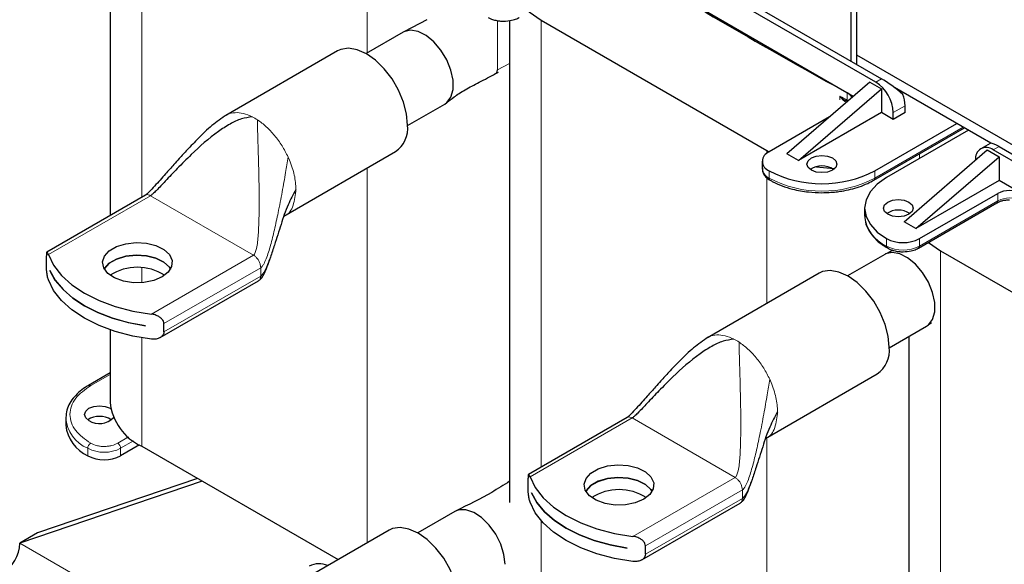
# Model space of a CAD drawing. Header units: millimetres. Extents: x 5 to 418, y 2 to 292.
# Tile 10 of 20: x 215 to 263, y 93 to 120. Entities that reach past the tile are written whole.
import ezdxf

# ---------------------------------------------------------------- set-up
doc = ezdxf.new("R2010")
doc.units = ezdxf.units.MM

msp = doc.modelspace()

# ---------------------------------------------------------------- linework, layer by layer
at = {"color": 7, "linetype": 'Continuous', "lineweight": 18}
for p, q in [((221.3481, 130.7382), (221.3481, 111.1129)), ((232.2092, 123.1608), (232.2092, 118.067)), ((238.4742, 117.2502), (238.4742, 119.619)), ((240.5814, 119.6351), (240.5814, 98.1232)), ((238.4742, 117.2502), (239.0583, 117.5581)), ((256.6893, 116.6555), (256.9721, 116.8188)), ((254.9702, 115.9728), (254.9702, 115.8095)), ((255.3187, 115.7793), (255.3187, 116.1386)), ((255.3615, 115.7537), (255.3187, 115.7793)), ((258.1035, 115.5124), (257.5378, 115.1858)), ((260.9037, 114.4836), (256.6469, 112.0262)), ((251.4426, 113.3651), (251.4426, 113.2235)), ((262.3461, 113.3899), (262.629, 113.5531)), ((228.3946, 113.05), (228.4592, 112.9035)), ((258.7965, 113.1995), (258.7965, 112.9733)), ((232.2092, 112.5246), (232.2092, 94.4759)), ((251.5557, 112.3855), (251.5557, 112.0262)), ((256.6469, 112.0262), (256.6469, 112.3855)), ((251.4426, 112.0576), (251.4426, 106.0011)), ((221.7676, 111.1883), (216.8506, 108.3497)), ((226.7268, 108.3254), (221.7676, 111.1883)), ((262.5711, 110.9396), (262.5711, 111.2989)), ((258.7965, 108.7606), (262.5711, 110.9396)), ((257.2125, 109.1198), (257.2125, 108.7606)), ((258.7965, 109.1198), (258.7965, 108.7606)), ((221.8097, 105.4868), (226.7268, 108.3254)), ((259.8147, 108.5319), (259.8147, 88.9066)), ((221.3481, 107.7143), (221.3481, 106.9986)), ((227.0757, 107.7212), (222.4116, 105.0287)), ((227.0757, 107.7212), (227.0531, 107.8768)), ((227.0757, 107.3183), (227.0757, 107.7212)), ((227.0757, 107.3183), (222.4116, 104.6258)), ((221.3481, 104.3443), (221.3481, 99.1218)), ((218.8874, 102.0445), (219.825, 102.5858)), ((251.5876, 102.3463), (251.6523, 102.1998)), ((244.9607, 100.4845), (240.0436, 97.646)), ((249.9199, 97.6217), (244.9607, 100.4845)), ((220.7096, 99.5696), (220.1884, 99.2687)), ((220.9484, 99.3809), (220.3299, 99.0238)), ((251.4426, 99.4764), (251.4426, 84.3355)), ((218.7459, 98.6645), (218.7459, 99.0238)), ((220.3299, 98.6645), (220.3299, 99.0238)), ((245.0028, 94.7831), (249.9199, 97.6217)), ((250.2687, 97.0175), (245.6046, 94.325)), ((250.2687, 97.0175), (250.2461, 97.1731)), ((250.2687, 96.6146), (250.2687, 97.0175)), ((250.2687, 96.6146), (245.6046, 93.9221)), ((240.5814, 95.5429), (240.5814, 88.0186)), ((224.8718, 89.0358), (215.4791, 94.4581))]:
    msp.add_line(p, q, dxfattribs=at)
at = {"color": 7, "linetype": 'Continuous', "lineweight": 25}
for p, q in [((255.7842, 117.5046), (255.7842, 128.0215)), ((255.5013, 117.6678), (255.5013, 127.8582)), ((219.825, 126.6189), (219.825, 110.2336)), ((256.6893, 116.6555), (243.1128, 124.493)), ((243.3957, 124.6563), (256.9721, 116.8188)), ((255.6127, 115.9705), (243.3957, 123.0233)), ((235.0742, 119.6532), (233.9962, 119.0947)), ((239.0583, 119.622), (239.0583, 96.4106)), ((240.5814, 119.6351), (251.4426, 113.3651)), ((233.9388, 119.0654), (232.1468, 118.0309)), ((230.7669, 118.1581), (225.3892, 115.0536)), ((265.118, 112.5734), (255.7842, 117.9617)), ((238.3717, 117.0564), (238.5322, 117.141)), ((256.4064, 116.6555), (252.4042, 113.2019)), ((256.4064, 116.6555), (256.9721, 116.3289)), ((252.9699, 112.8753), (256.9721, 116.3289)), ((256.9721, 116.3289), (256.9721, 115.1857)), ((262.2328, 113.7164), (257.595, 116.3937)), ((234.1466, 114.5667), (235.9386, 115.6012)), ((258.1035, 115.1857), (258.1035, 115.5124)), ((254.4622, 114.9777), (251.5557, 113.2998)), ((256.9721, 115.1857), (252.9699, 112.8753)), ((257.5378, 114.8592), (256.9721, 115.1857)), ((257.5378, 114.8592), (257.5378, 115.1858)), ((258.1035, 115.1857), (257.5378, 114.8592)), ((256.6054, 111.9346), (260.9623, 114.4498)), ((256.6469, 112.3855), (260.5926, 114.6633)), ((261.1582, 114.3367), (257.2125, 112.0589)), ((251.4426, 113.3651), (251.5574, 113.3008)), ((258.0611, 109.9362), (262.0633, 113.3898)), ((262.1947, 113.7082), (261.7462, 113.4493)), ((262.0633, 113.3898), (262.629, 113.0633)), ((275.9226, 105.5523), (262.3461, 113.3899)), ((262.629, 113.5531), (276.2054, 105.7156)), ((228.189, 110.2037), (233.5667, 113.3082)), ((252.9699, 112.8753), (252.4042, 113.2019)), ((258.6268, 109.6097), (262.629, 113.0633)), ((262.629, 113.0633), (262.629, 111.9201)), ((251.2277, 112.8427), (251.2277, 112.4834)), ((256.6054, 111.9346), (256.603, 111.9333)), ((262.629, 111.9201), (258.6268, 109.6097)), ((274.846, 104.8674), (262.629, 111.9201)), ((221.5218, 111.2131), (216.7762, 108.4736)), ((258.7965, 109.1198), (262.5711, 111.2989)), ((256.1581, 110.5894), (256.1581, 110.2301)), ((258.755, 108.669), (262.5297, 110.8481)), ((258.2917, 110.3582), (258.2917, 110.298)), ((258.6268, 109.6097), (258.0611, 109.9362)), ((216.7547, 107.8915), (216.7547, 108.2943)), ((257.1318, 108.3617), (255.3398, 107.3272)), ((257.5152, 108.56), (257.1892, 108.391)), ((259.8147, 108.5319), (270.6759, 102.2619)), ((216.9163, 107.5804), (216.9163, 107.5837)), ((216.9163, 107.5804), (216.9175, 107.5811)), ((219.825, 107.3588), (219.825, 107.3542)), ((253.96, 107.4544), (248.5823, 104.3499)), ((222.229, 104.3535), (226.9738, 107.0927)), ((221.5266, 104.9222), (221.5266, 104.9189)), ((222.4116, 104.6258), (222.4116, 105.0287)), ((257.3397, 103.863), (259.1317, 104.8975)), ((259.2243, 104.9621), (259.3837, 105.0866)), ((219.825, 104.7264), (219.825, 101.2444)), ((258.2917, 104.4126), (258.2917, 88.0273)), ((219.825, 102.6535), (218.7874, 102.0544)), ((251.382, 99.5), (256.7598, 102.6045)), ((218.7874, 102.0544), (218.7898, 102.0557)), ((217.6915, 100.4933), (217.6915, 100.134)), ((244.7148, 100.5094), (239.9692, 97.7698)), ((221.2368, 99.188), (220.3299, 98.6645)), ((221.3481, 99.1218), (230.8025, 93.6638)), ((224.2551, 97.4436), (215.4791, 94.4581)), ((224.0358, 97.5702), (216.3276, 94.9479)), ((239.9478, 97.1878), (239.9478, 97.5906)), ((240.1094, 96.8767), (240.1094, 96.8799)), ((240.1094, 96.8767), (240.1105, 96.8773)), ((245.422, 93.6498), (250.1669, 96.389)), ((236.4278, 95.9875), (234.6358, 94.953)), ((216.3276, 94.9479), (215.4791, 94.4581)), ((233.256, 95.0801), (227.8782, 91.9757)), ((244.7197, 94.2185), (244.7197, 94.2152)), ((245.6046, 93.9221), (245.6046, 94.325))]:
    msp.add_line(p, q, dxfattribs=at)
at = {"color": 7, "linetype": 'Continuous', "lineweight": 25, "flags": 128}
for points in [[(239.9905, 120.0428), (239.9988, 120.0359), (240.5814, 119.6351)], [(235.9386, 115.6012), (236.0357, 115.6694), (236.2358, 115.9339), (236.3397, 116.3021), (236.3397, 116.7469), (236.2358, 117.2351), (236.0357, 117.7306), (235.7542, 118.1967), (235.4123, 118.5987), (235.0352, 118.9069), (234.651, 119.0983), (234.2881, 119.1589), (233.9734, 119.0841), (233.9388, 119.0654)], [(234.1467, 114.5902), (234.0971, 115.1276), (233.9507, 115.6954), (233.7148, 116.265), (233.4013, 116.808), (233.0259, 117.2971), (232.6074, 117.7078), (232.1668, 118.0195), (231.7263, 118.2165), (231.3078, 118.289), (230.9324, 118.2333), (230.7669, 118.1581)], [(253.5922, 112.4181), (253.4361, 112.553), (253.3813, 112.712), (253.4361, 112.8711), (253.5922, 113.0059), (253.8257, 113.096), (254.1013, 113.1277), (254.3768, 113.096), (254.6104, 113.0059), (254.7665, 112.8711), (254.8213, 112.712), (254.7665, 112.553), (254.6104, 112.4181), (254.3768, 112.328), (254.1013, 112.2964), (253.8257, 112.328), (253.5922, 112.4181)], [(253.8437, 112.5776), (254.6663, 112.4973), (254.7152, 112.4949)], [(257.2125, 112.0589), (256.7648, 111.744), (256.4322, 111.3847), (256.2273, 110.9948), (256.1581, 110.5894), (256.2273, 110.1839), (256.4322, 109.7941), (256.7648, 109.4348), (257.2125, 109.1198)], [(257.2691, 110.2955), (257.113, 110.4303), (257.0582, 110.5894), (257.113, 110.7484), (257.2691, 110.8833), (257.5027, 110.9734), (257.7782, 111.005), (258.0538, 110.9734), (258.2873, 110.8833), (258.4434, 110.7484), (258.4982, 110.5894), (258.4434, 110.4303), (258.2873, 110.2955), (258.0538, 110.2054), (257.7782, 110.1737), (257.5027, 110.2054), (257.2691, 110.2955)], [(222.3239, 107.2749), (221.921, 107.1033), (221.4483, 107.0078), (220.9479, 106.997), (220.4641, 107.0718), (220.0401, 107.2256), (219.7135, 107.4447), (219.5132, 107.7097), (219.4571, 107.997), (219.5502, 108.281), (219.7842, 108.5366), (220.1383, 108.7411), (220.5811, 108.8761), (221.0731, 108.9299), (221.5708, 108.8975), (222.0298, 108.7819), (222.4093, 108.5933), (222.6758, 108.3486), (222.8054, 108.0693), (222.7867, 107.7804), (222.6213, 107.5075), (222.3239, 107.2749)], [(259.2238, 108.9396), (259.2321, 108.9328), (259.8147, 108.5319)], [(216.8506, 108.3497), (217.105, 107.8351), (217.4855, 107.3471), (217.9841, 106.896), (218.5904, 106.4912), (219.2916, 106.1412), (220.0731, 105.8533), (220.9183, 105.6337), (221.8097, 105.4868)], [(222.7328, 107.6594), (222.6758, 107.7459), (222.4093, 107.9907), (222.0298, 108.1793), (221.5708, 108.2949), (221.0731, 108.3273), (220.5811, 108.2735), (220.1383, 108.1384), (219.7842, 107.934), (219.5502, 107.6784), (219.5391, 107.6594)], [(219.54, 107.6578), (219.5502, 107.6752), (219.7842, 107.9308), (220.1383, 108.1352), (220.5811, 108.2703), (221.0731, 108.324), (221.5708, 108.2916), (222.0298, 108.176), (222.4093, 107.9875), (222.6758, 107.7427), (222.7319, 107.6578)], [(259.1317, 104.8975), (259.2288, 104.9657), (259.4289, 105.2302), (259.5328, 105.5984), (259.5328, 106.0432), (259.4289, 106.5314), (259.2288, 107.0269), (258.9473, 107.493), (258.6053, 107.895), (258.2282, 108.2032), (257.844, 108.3946), (257.4811, 108.4552), (257.1665, 108.3804), (257.1318, 108.3617)], [(216.9163, 107.5837), (217.1833, 107.1151), (217.556, 106.6712), (218.0278, 106.2599), (218.5904, 105.8886), (219.2336, 105.5638), (219.946, 105.2914), (220.7149, 105.0763), (221.5266, 104.9222)], [(221.5266, 104.9189), (220.7149, 105.073), (219.946, 105.2882), (219.2336, 105.5606), (218.5904, 105.8853), (218.0278, 106.2566), (217.556, 106.6679), (217.1833, 107.1118), (216.9163, 107.5804)], [(257.3398, 103.8865), (257.2901, 104.4239), (257.1437, 104.9917), (256.9078, 105.5613), (256.5943, 106.1043), (256.2189, 106.5934), (255.8004, 107.0041), (255.3599, 107.3158), (254.9193, 107.5128), (254.5008, 107.5853), (254.1254, 107.5296), (253.96, 107.4544)], [(221.8097, 104.2783), (220.9183, 104.4252), (220.0731, 104.6449), (219.2916, 104.9327), (218.5904, 105.2827), (217.9841, 105.6875), (217.4855, 106.1386), (217.105, 106.6266), (216.8506, 107.1412)], [(218.8025, 100.3627), (218.6464, 100.4976), (218.5916, 100.6566), (218.6464, 100.8157), (218.8025, 100.9505), (219.0361, 101.0406), (219.3116, 101.0723), (219.5872, 101.0406), (219.8207, 100.9505), (219.8536, 100.9302)], [(245.517, 96.5712), (245.114, 96.3996), (244.6413, 96.3041), (244.1409, 96.2933), (243.6572, 96.3681), (243.2332, 96.5219), (242.9065, 96.741), (242.7063, 97.006), (242.6502, 97.2933), (242.7433, 97.5773), (242.9773, 97.8329), (243.3314, 98.0373), (243.7741, 98.1724), (244.2662, 98.2262), (244.7638, 98.1938), (245.2228, 98.0782), (245.6024, 97.8896), (245.8688, 97.6448), (245.9984, 97.3656), (245.9797, 97.0767), (245.8143, 96.8038), (245.517, 96.5712)], [(240.0436, 97.646), (240.298, 97.1314), (240.6785, 96.6434), (241.1771, 96.1923), (241.7834, 95.7875), (242.4847, 95.4375), (243.2661, 95.1496), (244.1114, 94.93), (245.0028, 94.7831)], [(245.9259, 96.9557), (245.8688, 97.0422), (245.6024, 97.287), (245.2228, 97.4756), (244.7638, 97.5912), (244.2662, 97.6236), (243.7741, 97.5698), (243.3314, 97.4347), (242.9773, 97.2303), (242.7433, 96.9747), (242.7321, 96.9557)], [(242.7331, 96.9541), (242.7433, 96.9715), (242.9773, 97.2271), (243.3314, 97.4315), (243.7741, 97.5666), (244.2662, 97.6203), (244.7638, 97.5879), (245.2228, 97.4723), (245.6024, 97.2838), (245.8688, 97.039), (245.925, 96.9541)], [(240.1094, 96.8799), (240.3763, 96.4113), (240.7491, 95.9675), (241.2209, 95.5562), (241.7834, 95.1849), (242.4266, 94.8601), (243.1391, 94.5877), (243.908, 94.3726), (244.7197, 94.2185)], [(244.7197, 94.2152), (243.908, 94.3693), (243.1391, 94.5845), (242.4266, 94.8569), (241.7834, 95.1816), (241.2209, 95.5529), (240.7491, 95.9642), (240.3763, 96.4081), (240.1094, 96.8767)], [(245.0028, 93.5746), (244.1114, 93.7215), (243.2661, 93.9411), (242.4847, 94.229), (241.7834, 94.579), (241.1771, 94.9838), (240.6785, 95.4349), (240.298, 95.9229), (240.0436, 96.4375)], [(238.8419, 93.439), (238.7895, 93.9098), (238.636, 94.4063), (238.393, 94.8916), (238.0783, 95.3298), (237.7154, 95.6882), (237.3312, 95.9404), (236.9541, 96.0676), (236.6121, 96.0604), (236.4278, 95.9875)], [(236.6357, 91.5122), (236.5861, 92.0497), (236.4397, 92.6174), (236.2038, 93.1871), (235.8903, 93.7301), (235.5149, 94.2192), (235.0964, 94.6299), (234.6558, 94.9415), (234.2153, 95.1385), (233.7968, 95.211), (233.4214, 95.1554), (233.256, 95.0801)]]:
    msp.add_lwpolyline(points, dxfattribs=at)
at = {"color": 7, "linetype": 'Continuous', "lineweight": 25}
for centre, radius, start, end in [((427.2899, 426.5492), 354.8645, 238.992356, 241.013021), ((255.6956, 115.102), 1.8442, 2.60548, 57.39452), ((255.1065, 115.7042), 0.4835, 25.30475, 63.9584), ((256.5415, 115.4821), 1.5623, 1.10815, 22.02116), ((232.7789, 114.4368), 1.3764, 304.91595, 6.39623), ((262.0149, 112.9838), 0.5241, 50.79671, 189.21404), ((251.7292, 112.8427), 0.489, 110.78342, 249.21658), ((251.7882, 112.5393), 0.5633, 185.6948, 245.62534), ((254.1013, 117.2984), 5.5333, 242.60967, 297.39033), ((254.1013, 111.5935), 1.0239, 56.84865, 123.15135), ((251.6493, 112.0137), 0.0944, 172.40074, 239.47252), ((263.1361, 110.2112), 1.2257, 61.87643, 117.45006), ((257.7782, 109.4708), 1.0239, 56.84865, 123.15135), ((258.0045, 110.6483), 1.7215, 242.60967, 297.39033), ((257.3069, 108.7483), 0.0952, 172.57506, 237.65296), ((221.136, 105.2906), 2.4484, 57.53944, 122.46056), ((255.972, 103.7331), 1.3764, 304.91595, 6.39623), ((222.4243, 101.5017), 2.612, 185.65338, 245.66676), ((219.3116, 99.5381), 1.0239, 56.84865, 123.15135), ((219.4932, 100.3137), 1.8106, 185.6948, 245.62534), ((219.3057, 101.1476), 0.9324, 237.33737, 316.67737), ((219.5379, 100.193), 1.7215, 242.60967, 297.39033), ((244.329, 94.5869), 2.4484, 57.53944, 122.46056), ((213.6368, 94.5419), 1.8442, 302.60548, 357.39452), ((229.8866, 92.3863), 1.0777, 66.99136, 116.17072)]:
    msp.add_arc(centre, radius, start, end, dxfattribs=at)
at = {"color": 7, "linetype": 'Continuous', "lineweight": 18}
for centre, radius, start, end in [((432.4672, 435.4011), 365.4308, 240.94035, 241.002847), ((255.4573, 115.7762), 0.1386, 178.68571, 201.57384), ((225.4758, 112.6312), 2.6382, 56.88363, 63.12174), ((254.1013, 116.9391), 5.5333, 242.60967, 297.39033), ((256.5517, 112.0141), 0.0959, 304.05635, 7.25583), ((263.1361, 109.8519), 1.2257, 61.87643, 117.45006), ((262.476, 110.9275), 0.0959, 304.05635, 7.25583), ((257.9598, 110.4098), 1.8106, 185.6948, 245.62534), ((258.0045, 110.289), 1.7215, 242.60967, 297.39033), ((258.7016, 108.7484), 0.0957, 303.57136, 7.30433), ((248.6688, 101.9275), 2.6382, 56.88363, 63.12174), ((218.8284, 101.9617), 0.1017, 54.55818, 112.31507), ((219.4104, 100.6127), 1.7222, 183.60804, 247.30582), ((219.053, 99.0098), 0.3074, 122.60548, 177.39452), ((220.0228, 99.0098), 0.3074, 2.60548, 57.39452), ((219.5379, 100.5523), 1.7215, 242.60967, 297.39033)]:
    msp.add_arc(centre, radius, start, end, dxfattribs=at)
at = {"color": 7, "linetype": 'Continuous', "lineweight": 25}
for centre, major_axis, ratio, start_param, end_param in [((238.1914, 117.4135), (-0.1998, 0.3467), 0.5773809, 2.9364613, 3.9280162), ((257.5378, 116.1655), (1.011, -0.7989), 0.1669635, 1.2427733, 2.2899709), ((263.1947, 112.8999), (1.011, -0.7989), 0.1669635, 2.2899709, 3.0752878)]:
    msp.add_ellipse(centre, major_axis=major_axis, ratio=ratio, start_param=start_param, end_param=end_param, dxfattribs=at)
for points, knots in [([(238.0243, 119.775), (238.0655, 119.7513), (238.1585, 119.6979), (238.3425, 119.6391), (238.5525, 119.597), (238.7025, 119.592), (238.7712, 119.5898)], [0, 0, 0, 0, 0.1997809, 0.4515694, 0.7490134, 1, 1, 1, 1]), ([(238.7712, 119.5898), (238.904, 119.5976), (239.0871, 119.6083), (239.3255, 119.6795), (239.4501, 119.7246), (239.5129, 119.7688), (239.5197, 119.7736)], [0, 0, 0, 0, 0.4827296, 0.6656046, 0.9636599, 1, 1, 1, 1]), ([(236.0313, 115.6659), (236.1425, 115.757), (236.3745, 115.9472), (236.9204, 116.3003), (237.6227, 116.6584), (238.1247, 116.9251), (238.389, 117.0655)], [0, 0, 0, 0, 0.2160806, 0.450805, 0.7108255, 1, 1, 1, 1]), ([(255.2868, 115.7394), (255.2455, 115.7595), (255.1241, 115.8185), (255.0314, 115.9115), (254.9702, 115.9728)], [0, 0, 0, 0, 0.3405465, 1, 1, 1, 1]), ([(225.4228, 115.0728), (225.1856, 114.9085), (224.6948, 114.5687), (224.0957, 113.9774), (223.5781, 113.4429), (223.1905, 113.0197), (222.8451, 112.6354), (222.453, 112.1924), (222.0668, 111.7539), (221.7653, 111.4279), (221.6244, 111.2924), (221.5585, 111.2371), (221.5324, 111.2202), (221.5199, 111.2121)], [0, 0, 0, 0, 0.15343699, 0.3173855, 0.45897011, 0.56303231, 0.63413799, 0.7440889, 0.8876238, 0.95307851, 0.97905386, 0.99001634, 1, 1, 1, 1]), ([(226.6685, 114.9844), (226.4923, 114.9583), (226.1073, 114.9013), (225.5672, 114.6293), (224.726, 114.0863), (223.9024, 113.3477), (223.0858, 112.5271), (222.5355, 111.9442), (222.1448, 111.527), (221.9102, 111.2984), (221.8139, 111.2181), (221.7821, 111.1976), (221.7676, 111.1883)], [0, 0, 0, 0, 0.0781873, 0.1708317, 0.2772004, 0.5569125, 0.7122597, 0.8466211, 0.9455832, 0.9812747, 0.9914567, 1, 1, 1, 1]), ([(251.2397, 112.5091), (251.2376, 112.4539), (251.2323, 112.3181), (251.3495, 112.1284), (251.4824, 111.9975), (251.5812, 111.9474), (251.6008, 111.9374)], [0, 0, 0, 0, 0.2381011, 0.5855941, 0.9178423, 1, 1, 1, 1]), ([(251.6043, 111.9391), (251.6489, 111.9109), (251.819, 111.8037), (252.1789, 111.6551), (252.6282, 111.5115), (253.06, 111.4198), (253.5344, 111.3499), (253.883, 111.3395), (254.1013, 111.3329)], [0, 0, 0, 0, 0.0700484, 0.266915, 0.4713922, 0.6223886, 0.7636436, 1, 1, 1, 1]), ([(254.1013, 111.3329), (254.3303, 111.34), (254.6514, 111.3499), (255.111, 111.4149), (255.4883, 111.4908), (255.9088, 111.6148), (256.288, 111.7615), (256.5044, 111.8828), (256.6014, 111.9372)], [0, 0, 0, 0, 0.24792708, 0.34769334, 0.51169228, 0.67915804, 0.85612764, 1, 1, 1, 1]), ([(228.7727, 111.4878), (228.6404, 111.2456), (228.3445, 110.7041), (228.0485, 109.7893), (227.7809, 108.9399), (227.5571, 108.2489), (227.4005, 107.823), (227.2695, 107.5548), (227.1809, 107.4046), (227.1076, 107.3445), (227.0757, 107.3183)], [0, 0, 0, 0, 0.1775569, 0.3969028, 0.6246769, 0.7625658, 0.8789782, 0.9284314, 0.9687538, 1, 1, 1, 1]), ([(262.5329, 110.8468), (262.5642, 110.8644), (262.6329, 110.9032), (262.7794, 110.9499), (262.9515, 110.9841), (263.0768, 110.9883), (263.1368, 110.9904)], [0, 0, 0, 0, 0.2069914, 0.4552636, 0.7392802, 1, 1, 1, 1]), ([(256.1594, 110.2239), (256.1714, 110.0889), (256.1951, 109.8244), (256.3756, 109.452), (256.6413, 109.1209), (256.9393, 108.8586), (257.1708, 108.7254), (257.2611, 108.6734)], [0, 0, 0, 0, 0.2259983, 0.4427267, 0.6568866, 0.86607, 1, 1, 1, 1]), ([(257.2576, 108.6718), (257.2988, 108.6482), (257.3918, 108.5947), (257.5758, 108.536), (257.7858, 108.4938), (257.9358, 108.4889), (258.0045, 108.4866)], [0, 0, 0, 0, 0.1997809, 0.4515694, 0.7490134, 1, 1, 1, 1]), ([(258.0045, 108.4866), (258.1373, 108.4944), (258.3204, 108.5052), (258.5588, 108.5763), (258.6834, 108.6215), (258.7462, 108.6657), (258.753, 108.6705)], [0, 0, 0, 0, 0.4827296, 0.6656046, 0.9636599, 1, 1, 1, 1]), ([(216.8506, 108.3497), (216.8344, 108.3902), (216.8029, 108.4693), (216.775, 108.4853), (216.7605, 108.4381), (216.7553, 108.3675), (216.7549, 108.3127), (216.7547, 108.2943)], [0, 0, 0, 0, 0.2906328, 0.566936, 0.7571516, 0.918378, 1, 1, 1, 1]), ([(216.8506, 107.1412), (216.8344, 107.1957), (216.8029, 107.302), (216.775, 107.5071), (216.7605, 107.6884), (216.7553, 107.8123), (216.7549, 107.8715), (216.7547, 107.8915)], [0, 0, 0, 0, 0.2906328, 0.566936, 0.7571516, 0.918378, 1, 1, 1, 1]), ([(226.9731, 107.0923), (227.0114, 107.1213), (227.1199, 107.2037), (227.2351, 107.4115), (227.3757, 107.7158), (227.4501, 107.953), (227.4942, 108.0935)], [0, 0, 0, 0, 0.1189049, 0.33723324, 0.60743814, 1, 1, 1, 1]), ([(222.4116, 105.0287), (222.4065, 105.0674), (222.3963, 105.1448), (222.3202, 105.2533), (222.2048, 105.352), (222.04, 105.437), (221.8989, 105.4752), (221.8186, 105.4857), (221.8097, 105.4868)], [0, 0, 0, 0, 0.1627954, 0.3249856, 0.5011045, 0.7147544, 0.9685923, 1, 1, 1, 1]), ([(222.4116, 104.6258), (222.4065, 104.5877), (222.3963, 104.5116), (222.3202, 104.4133), (222.2048, 104.3323), (222.04, 104.2767), (221.8989, 104.2686), (221.8186, 104.2774), (221.8097, 104.2783)], [0, 0, 0, 0, 0.1627954, 0.3249856, 0.5011045, 0.7147544, 0.9685923, 1, 1, 1, 1]), ([(248.6159, 104.3691), (248.3786, 104.2048), (247.8879, 103.865), (247.2887, 103.2737), (246.7712, 102.7392), (246.3836, 102.316), (246.0382, 101.9317), (245.6461, 101.4887), (245.2598, 101.0502), (244.9583, 100.7242), (244.8175, 100.5887), (244.7516, 100.5334), (244.7254, 100.5165), (244.7129, 100.5084)], [0, 0, 0, 0, 0.153437, 0.3173855, 0.4589701, 0.5630323, 0.634138, 0.7440889, 0.8876238, 0.9530785, 0.9790539, 0.9900163, 1, 1, 1, 1]), ([(249.8615, 104.2807), (249.6853, 104.2546), (249.3004, 104.1976), (248.7602, 103.9256), (247.9191, 103.3826), (247.0955, 102.644), (246.2789, 101.8234), (245.7285, 101.2405), (245.3379, 100.8233), (245.1032, 100.5947), (245.007, 100.5144), (244.9752, 100.4939), (244.9607, 100.4845)], [0, 0, 0, 0, 0.0781873, 0.1708317, 0.2772004, 0.5569125, 0.7122597, 0.8466211, 0.9455832, 0.9812747, 0.9914567, 1, 1, 1, 1]), ([(218.7914, 102.0518), (218.7649, 102.0381), (218.6092, 101.9571), (218.3709, 101.7756), (218.0868, 101.507), (217.8717, 101.2015), (217.7228, 100.8648), (217.703, 100.6263), (217.693, 100.5053)], [0, 0, 0, 0, 0.0376698, 0.2215377, 0.4086083, 0.5995656, 0.7968031, 1, 1, 1, 1]), ([(251.9658, 100.7841), (251.8334, 100.5419), (251.5376, 100.0004), (251.2416, 99.0856), (250.974, 98.2362), (250.7502, 97.5452), (250.5936, 97.1193), (250.4625, 96.8511), (250.3739, 96.7008), (250.3007, 96.6408), (250.2687, 96.6146)], [0, 0, 0, 0, 0.17755689, 0.39690275, 0.62467692, 0.76256583, 0.87897819, 0.92843144, 0.9687538, 1, 1, 1, 1]), ([(240.0436, 97.646), (240.0274, 97.6865), (239.9959, 97.7656), (239.968, 97.7816), (239.9535, 97.7344), (239.9483, 97.6638), (239.9479, 97.609), (239.9478, 97.5906)], [0, 0, 0, 0, 0.2906328, 0.566936, 0.7571516, 0.918378, 1, 1, 1, 1]), ([(239.0583, 97.4343), (238.7761, 97.2549), (237.9815, 96.75), (237.0718, 96.3042), (236.4852, 96.0167)], [0, 0, 0, 0, 0.3552221, 1, 1, 1, 1]), ([(250.1662, 96.3886), (250.2044, 96.4176), (250.3129, 96.5), (250.4282, 96.7078), (250.5683, 97.011), (250.6423, 97.2471), (250.6861, 97.3865)], [0, 0, 0, 0, 0.1192763, 0.3382865, 0.6093353, 1, 1, 1, 1]), ([(240.0436, 96.4375), (240.0274, 96.492), (239.9959, 96.5983), (239.968, 96.8034), (239.9535, 96.9847), (239.9483, 97.1086), (239.9479, 97.1678), (239.9478, 97.1878)], [0, 0, 0, 0, 0.2906328, 0.566936, 0.7571516, 0.918378, 1, 1, 1, 1]), ([(245.6046, 94.325), (245.5995, 94.3637), (245.5894, 94.4411), (245.5133, 94.5496), (245.3979, 94.6483), (245.2331, 94.7333), (245.092, 94.7715), (245.0116, 94.782), (245.0028, 94.7831)], [0, 0, 0, 0, 0.1627954, 0.3249856, 0.5011045, 0.7147544, 0.9685923, 1, 1, 1, 1]), ([(245.6046, 93.9221), (245.5995, 93.884), (245.5894, 93.8079), (245.5133, 93.7096), (245.3979, 93.6286), (245.2331, 93.5729), (245.092, 93.5649), (245.0116, 93.5737), (245.0028, 93.5746)], [0, 0, 0, 0, 0.1627954, 0.3249856, 0.5011045, 0.7147544, 0.9685923, 1, 1, 1, 1])]:
    msp.add_open_spline(points, degree=3, knots=knots, dxfattribs=at)
at = {"color": 7, "linetype": 'Continuous', "lineweight": 18}
for points, knots in [([(255.2767, 115.6806), (255.2714, 115.683), (255.2224, 115.7049), (255.1099, 115.7966), (255.025, 115.9037), (254.9702, 115.9728)], [0, 0, 0, 0, 0.0412364, 0.3814882, 1, 1, 1, 1]), ([(225.4279, 115.0632), (225.4461, 115.0766), (225.5603, 115.1602), (225.8351, 115.1978), (226.2347, 115.1723), (226.5239, 115.047), (226.6685, 114.9844)], [0, 0, 0, 0, 0.059555, 0.3730367, 0.6865183, 1, 1, 1, 1]), ([(226.7268, 108.3254), (226.7433, 108.3395), (226.7807, 108.3716), (226.8307, 108.4816), (226.9132, 108.7878), (226.968, 109.3863), (227.0013, 110.2663), (227.002, 111.3344), (226.9808, 112.4789), (226.9512, 113.5067), (226.9245, 114.3327), (226.9194, 114.6829), (226.9171, 114.8408)], [0, 0, 0, 0, 0.0110996, 0.0251122, 0.0544434, 0.1534189, 0.2877984, 0.4431666, 0.623911, 0.7927961, 0.9065374, 1, 1, 1, 1]), ([(227.0757, 107.7212), (227.1001, 107.741), (227.1558, 107.7861), (227.2445, 107.9336), (227.3918, 108.2661), (227.5596, 108.8236), (227.7451, 109.5679), (227.9298, 110.4285), (228.1067, 111.3502), (228.2651, 112.2495), (228.3545, 112.8023), (228.3946, 113.05)], [0, 0, 0, 0, 0.0195663, 0.0445543, 0.0957599, 0.2199213, 0.3573713, 0.5089345, 0.6926125, 0.8623075, 1, 1, 1, 1]), ([(228.7727, 111.4878), (228.7419, 111.2236), (228.6801, 110.6951), (228.4234, 110.2769), (228.2065, 110.2245), (228.1915, 110.2208)], [0, 0, 0, 0, 0.4820749, 0.9641498, 1, 1, 1, 1]), ([(221.7676, 111.1883), (221.7327, 111.2047), (221.6628, 111.2375), (221.5768, 111.241), (221.5374, 111.2166), (221.5223, 111.2073)], [0, 0, 0, 0, 0.3823627, 0.7647255, 1, 1, 1, 1]), ([(226.9735, 107.0925), (226.9735, 107.0925), (227.0112, 107.0998), (227.0578, 107.174), (227.0697, 107.2702), (227.0757, 107.3183)], [0, 0, 0, 0, 0.0001021, 0.5000511, 1, 1, 1, 1]), ([(248.621, 104.3595), (248.6392, 104.3729), (248.7533, 104.4565), (249.0282, 104.4941), (249.4278, 104.4686), (249.717, 104.3433), (249.8615, 104.2807)], [0, 0, 0, 0, 0.05955499, 0.37303666, 0.68651833, 1, 1, 1, 1]), ([(249.9199, 97.6217), (249.9364, 97.6358), (249.9738, 97.6679), (250.0237, 97.7779), (250.1063, 98.0841), (250.161, 98.6826), (250.1943, 99.5626), (250.195, 100.6307), (250.1739, 101.7752), (250.1443, 102.803), (250.1176, 103.629), (250.1125, 103.9792), (250.1102, 104.1371)], [0, 0, 0, 0, 0.0110996, 0.0251122, 0.0544434, 0.1534189, 0.2877984, 0.4431666, 0.623911, 0.7927961, 0.9065374, 1, 1, 1, 1]), ([(218.8874, 99.2687), (218.617, 99.4619), (218.2012, 99.759), (217.9413, 100.2551), (217.8664, 100.6566), (217.9413, 101.0581), (218.2012, 101.5543), (218.617, 101.8514), (218.8874, 102.0445)], [0, 0, 0, 0, 0.2394568, 0.3683607, 0.5, 0.6316393, 0.7605432, 1, 1, 1, 1]), ([(250.2687, 97.0175), (250.2932, 97.0373), (250.3489, 97.0824), (250.4376, 97.2299), (250.5849, 97.5624), (250.7527, 98.1199), (250.9382, 98.8642), (251.1228, 99.7248), (251.2997, 100.6465), (251.4582, 101.5457), (251.5476, 102.0986), (251.5876, 102.3463)], [0, 0, 0, 0, 0.0195663, 0.0445543, 0.0957599, 0.2199213, 0.3573713, 0.5089345, 0.6926125, 0.8623075, 1, 1, 1, 1]), ([(244.9607, 100.4845), (244.9257, 100.5009), (244.8558, 100.5338), (244.7698, 100.5373), (244.7304, 100.5129), (244.7154, 100.5036)], [0, 0, 0, 0, 0.3823627, 0.7647255, 1, 1, 1, 1]), ([(251.9658, 100.7841), (251.9349, 100.5199), (251.8732, 99.9914), (251.6164, 99.5732), (251.3995, 99.5208), (251.3845, 99.5171)], [0, 0, 0, 0, 0.4820749, 0.9641498, 1, 1, 1, 1]), ([(220.1884, 99.2687), (220.0979, 99.2265), (219.9581, 99.1614), (219.7255, 99.1207), (219.538, 99.1094), (219.3504, 99.1206), (219.1177, 99.1614), (218.9779, 99.2265), (218.8874, 99.2687)], [0, 0, 0, 0, 0.2394429, 0.369647, 0.4999999, 0.6302041, 0.7605571, 1, 1, 1, 1]), ([(250.1665, 96.3888), (250.1665, 96.3888), (250.2043, 96.3961), (250.2508, 96.4703), (250.2627, 96.5665), (250.2687, 96.6146)], [0, 0, 0, 0, 0.0001021, 0.5000511, 1, 1, 1, 1])]:
    msp.add_open_spline(points, degree=3, knots=knots, dxfattribs=at)
for points in [[(226.9171, 114.8408), (227.0615, 114.7364), (227.3502, 114.5275), (227.7534, 114.0939), (228.1162, 113.5989), (228.3018, 113.233), (228.3946, 113.05)], [(228.4592, 112.9035), (228.5498, 112.6584), (228.7311, 112.1682), (228.7588, 111.7146), (228.7727, 111.4878)], [(227.0531, 107.8768), (227.0377, 107.9224), (227.0071, 108.0135), (226.9278, 108.1425), (226.8323, 108.2538), (226.762, 108.3015), (226.7268, 108.3254)], [(250.1102, 104.1371), (250.2545, 104.0327), (250.5432, 103.8238), (250.9464, 103.3902), (251.3093, 102.8952), (251.4949, 102.5293), (251.5876, 102.3463)], [(251.6523, 102.1998), (251.7429, 101.9547), (251.9242, 101.4645), (251.9519, 101.0109), (251.9658, 100.7841)], [(250.2461, 97.1731), (250.2308, 97.2187), (250.2001, 97.3098), (250.1208, 97.4388), (250.0254, 97.5501), (249.955, 97.5978), (249.9199, 97.6217)]]:
    msp.add_open_spline(points, degree=3, dxfattribs=at)

doc.saveas('drawing.dxf')
